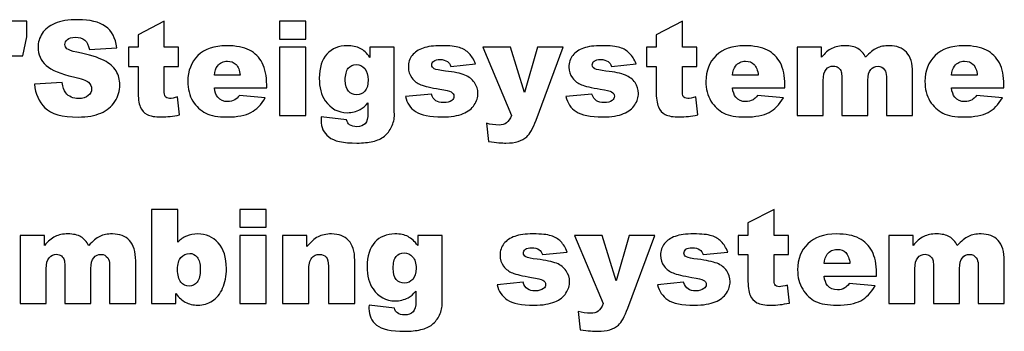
# Model space of a CAD drawing. Header units: millimetres. Extents: x 0 to 10500, y 0 to 14850.
# Tile 12 of 27: x 4855.42 to 4876.35, y 12991.59 to 12998.21. Entities that reach past the tile are written whole.
import ezdxf

# ---------------------------------------------------------------- set-up
doc = ezdxf.new("R2010")
doc.units = ezdxf.units.MM
doc.header["$LTSCALE"] = 968
doc.layers.add('50879501_600_links_2_BL4', color=7, linetype='CONTINUOUS')

# ---------------------------------------------------------------- blocks, each defined once
blk = doc.blocks.new('50879501_600_LINKS_2_BL4', base_point=(4806.064, 10966.674))
at = {"layer": '50879501_600_links_2_BL4', "color": 7, "linetype": 'Continuous'}
for p, q in [((4855.567, 12998.174), (4855.013, 12998.174)), ((4855.567, 12997.844), (4855.567, 12998.174)), ((4858.488, 12998.174), (4857.932, 12997.889)), ((4858.488, 12997.623), (4858.488, 12998.174)), ((4860.942, 12998.174), (4860.942, 12997.796)), ((4861.497, 12998.174), (4860.942, 12998.174)), ((4861.497, 12997.796), (4861.497, 12998.174)), ((4869.504, 12998.174), (4868.947, 12997.889)), ((4869.504, 12997.623), (4869.504, 12998.174)), ((4855.48, 12997.438), (4855.567, 12997.844)), ((4857.932, 12997.889), (4857.932, 12997.623)), ((4860.942, 12997.796), (4861.497, 12997.796)), ((4868.947, 12997.889), (4868.947, 12997.623)), ((4856.897, 12997.578), (4857.479, 12997.612)), ((4857.932, 12997.623), (4857.727, 12997.623)), ((4857.727, 12997.623), (4857.727, 12997.216)), ((4858.794, 12997.623), (4858.488, 12997.623)), ((4858.794, 12997.216), (4858.794, 12997.623)), ((4861.497, 12997.623), (4860.942, 12997.623)), ((4860.942, 12997.623), (4860.942, 12996.174)), ((4861.497, 12996.174), (4861.497, 12997.623)), ((4863.379, 12997.623), (4862.86, 12997.623)), ((4862.86, 12997.623), (4862.86, 12997.408)), ((4863.379, 12996.254), (4863.379, 12997.623)), ((4865.262, 12997.623), (4865.869, 12996.174)), ((4865.847, 12997.623), (4865.262, 12997.623)), ((4866.146, 12996.658), (4865.847, 12997.623)), ((4866.422, 12997.623), (4866.146, 12996.658)), ((4866.395, 12996.076), (4866.971, 12997.623)), ((4866.971, 12997.623), (4866.422, 12997.623)), ((4868.947, 12997.623), (4868.742, 12997.623)), ((4868.742, 12997.623), (4868.742, 12997.216)), ((4869.809, 12997.623), (4869.504, 12997.623)), ((4869.809, 12997.216), (4869.809, 12997.623)), ((4872.459, 12997.623), (4871.941, 12997.623)), ((4871.941, 12997.623), (4871.941, 12996.174)), ((4872.459, 12997.411), (4872.459, 12997.623)), ((4855.103, 12997.438), (4855.48, 12997.438)), ((4857.727, 12997.216), (4857.932, 12997.216)), ((4857.932, 12997.216), (4857.932, 12996.706)), ((4858.488, 12996.702), (4858.488, 12997.216)), ((4858.488, 12997.216), (4858.794, 12997.216)), ((4864.581, 12997.216), (4865.108, 12997.268)), ((4867.994, 12997.216), (4868.52, 12997.268)), ((4868.742, 12997.216), (4868.947, 12997.216)), ((4868.947, 12997.216), (4868.947, 12996.706)), ((4869.504, 12996.702), (4869.504, 12997.216)), ((4869.504, 12997.216), (4869.809, 12997.216)), ((4860.102, 12997.026), (4859.555, 12997.026)), ((4871.117, 12997.026), (4870.57, 12997.026)), ((4872.497, 12996.174), (4872.497, 12996.913)), ((4872.892, 12996.972), (4872.892, 12996.174)), ((4873.448, 12996.174), (4873.448, 12996.921)), ((4873.842, 12996.999), (4873.842, 12996.174)), ((4874.399, 12996.174), (4874.399, 12997.084)), ((4875.774, 12997.026), (4875.227, 12997.026)), ((4856.318, 12996.872), (4855.731, 12996.835)), ((4859.554, 12996.76), (4860.667, 12996.76)), ((4860.667, 12996.76), (4860.667, 12996.823)), ((4870.569, 12996.76), (4871.682, 12996.76)), ((4871.682, 12996.76), (4871.682, 12996.823)), ((4875.225, 12996.76), (4876.338, 12996.76)), ((4876.338, 12996.76), (4876.338, 12996.823)), ((4858.814, 12996.186), (4858.773, 12996.568)), ((4860.635, 12996.549), (4860.088, 12996.599)), ((4864.168, 12996.628), (4863.617, 12996.576)), ((4867.58, 12996.628), (4867.029, 12996.576)), ((4869.83, 12996.186), (4869.789, 12996.568)), ((4871.65, 12996.549), (4871.103, 12996.599)), ((4876.307, 12996.549), (4875.76, 12996.599)), ((4862.82, 12996.441), (4862.82, 12996.222)), ((4860.942, 12996.174), (4861.497, 12996.174)), ((4862.365, 12996.08), (4861.826, 12996.141)), ((4863.381, 12996.19), (4863.379, 12996.254)), ((4871.941, 12996.174), (4872.497, 12996.174)), ((4872.892, 12996.174), (4873.448, 12996.174)), ((4873.842, 12996.174), (4874.399, 12996.174)), ((4865.341, 12996.006), (4865.383, 12995.619)), ((4858.776, 12994.174), (4858.216, 12994.174)), ((4858.216, 12994.174), (4858.216, 12992.174)), ((4858.776, 12993.481), (4858.776, 12994.174)), ((4860.652, 12994.174), (4860.096, 12994.174)), ((4860.096, 12994.174), (4860.096, 12993.796)), ((4860.652, 12993.796), (4860.652, 12994.174)), ((4871.453, 12994.174), (4870.896, 12993.889)), ((4871.453, 12993.623), (4871.453, 12994.174)), ((4860.096, 12993.796), (4860.652, 12993.796)), ((4870.896, 12993.889), (4870.896, 12993.623)), ((4855.942, 12993.623), (4855.424, 12993.623)), ((4855.424, 12993.623), (4855.424, 12992.174)), ((4855.942, 12993.411), (4855.942, 12993.623)), ((4860.652, 12993.623), (4860.096, 12993.623)), ((4860.096, 12993.623), (4860.096, 12992.174)), ((4860.652, 12992.174), (4860.652, 12993.623)), ((4861.523, 12993.623), (4861.006, 12993.623)), ((4861.006, 12993.623), (4861.006, 12992.174)), ((4861.523, 12993.387), (4861.523, 12993.623)), ((4864.397, 12993.623), (4863.877, 12993.623)), ((4863.877, 12993.623), (4863.877, 12993.408)), ((4864.397, 12992.254), (4864.397, 12993.623)), ((4867.211, 12993.623), (4867.818, 12992.174)), ((4867.796, 12993.623), (4867.211, 12993.623)), ((4868.095, 12992.658), (4867.796, 12993.623)), ((4868.371, 12993.623), (4868.095, 12992.658)), ((4868.344, 12992.076), (4868.92, 12993.623)), ((4868.92, 12993.623), (4868.371, 12993.623)), ((4870.896, 12993.623), (4870.692, 12993.623)), ((4870.692, 12993.623), (4870.692, 12993.216)), ((4871.758, 12993.623), (4871.453, 12993.623)), ((4871.758, 12993.216), (4871.758, 12993.623)), ((4874.408, 12993.623), (4873.89, 12993.623)), ((4873.89, 12993.623), (4873.89, 12992.174)), ((4874.408, 12993.411), (4874.408, 12993.623)), ((4866.53, 12993.216), (4867.057, 12993.268)), ((4869.943, 12993.216), (4870.469, 12993.268)), ((4870.692, 12993.216), (4870.896, 12993.216)), ((4870.896, 12993.216), (4870.896, 12992.706)), ((4871.453, 12992.702), (4871.453, 12993.216)), ((4871.453, 12993.216), (4871.758, 12993.216)), ((4856.374, 12992.972), (4856.374, 12992.174)), ((4857.325, 12992.999), (4857.325, 12992.174)), ((4857.881, 12992.174), (4857.881, 12993.084)), ((4861.98, 12992.971), (4861.98, 12992.174)), ((4862.538, 12992.174), (4862.538, 12993.095)), ((4873.066, 12993.026), (4872.519, 12993.026)), ((4874.841, 12992.972), (4874.841, 12992.174)), ((4875.791, 12992.999), (4875.791, 12992.174)), ((4876.348, 12992.174), (4876.348, 12993.084)), ((4855.98, 12992.174), (4855.98, 12992.913)), ((4856.931, 12992.174), (4856.931, 12992.921)), ((4861.561, 12992.174), (4861.561, 12992.87)), ((4872.518, 12992.76), (4873.631, 12992.76)), ((4873.631, 12992.76), (4873.631, 12992.823)), ((4874.446, 12992.174), (4874.446, 12992.913)), ((4875.397, 12992.174), (4875.397, 12992.921)), ((4866.117, 12992.628), (4865.566, 12992.576)), ((4869.529, 12992.628), (4868.978, 12992.576)), ((4871.779, 12992.186), (4871.738, 12992.568)), ((4873.599, 12992.549), (4873.052, 12992.599)), ((4858.735, 12992.174), (4858.735, 12992.388)), ((4863.838, 12992.441), (4863.838, 12992.222)), ((4855.424, 12992.174), (4855.98, 12992.174)), ((4856.374, 12992.174), (4856.931, 12992.174)), ((4857.325, 12992.174), (4857.881, 12992.174)), ((4858.216, 12992.174), (4858.735, 12992.174)), ((4860.096, 12992.174), (4860.652, 12992.174)), ((4861.006, 12992.174), (4861.561, 12992.174)), ((4861.98, 12992.174), (4862.538, 12992.174)), ((4863.382, 12992.08), (4862.843, 12992.141)), ((4864.398, 12992.19), (4864.397, 12992.254)), ((4873.89, 12992.174), (4874.446, 12992.174)), ((4874.841, 12992.174), (4875.397, 12992.174)), ((4875.791, 12992.174), (4876.348, 12992.174)), ((4867.29, 12992.006), (4867.332, 12991.619))]:
    blk.add_line(p, q, dxfattribs=at)
for points in [[(4856.655, 12998.208), (4856.447, 12998.208), (4856.283, 12998.181), (4856.163, 12998.129)], [(4857.239, 12998.065), (4857.105, 12998.16), (4856.91, 12998.208), (4856.655, 12998.208)], [(4856.163, 12998.129), (4856.043, 12998.077), (4855.954, 12998.005), (4855.894, 12997.913)], [(4857.479, 12997.612), (4857.453, 12997.819), (4857.373, 12997.969), (4857.239, 12998.065)], [(4855.894, 12997.913), (4855.834, 12997.822), (4855.806, 12997.725), (4855.806, 12997.623)], [(4856.377, 12997.679), (4856.377, 12997.722), (4856.395, 12997.759), (4856.431, 12997.789)], [(4856.431, 12997.789), (4856.467, 12997.819), (4856.522, 12997.835), (4856.594, 12997.835)], [(4856.594, 12997.835), (4856.681, 12997.835), (4856.749, 12997.815), (4856.798, 12997.774)], [(4856.798, 12997.774), (4856.848, 12997.733), (4856.88, 12997.668), (4856.897, 12997.578)], [(4855.806, 12997.623), (4855.806, 12997.466), (4855.863, 12997.338), (4855.98, 12997.236)], [(4856.421, 12997.592), (4856.392, 12997.617), (4856.377, 12997.646), (4856.377, 12997.679)], [(4856.629, 12997.518), (4856.52, 12997.541), (4856.451, 12997.565), (4856.421, 12997.592)], [(4859.807, 12997.655), (4859.551, 12997.655), (4859.35, 12997.584), (4859.206, 12997.445)], [(4860.298, 12997.561), (4860.178, 12997.624), (4860.015, 12997.655), (4859.807, 12997.655)], [(4860.572, 12997.288), (4860.51, 12997.407), (4860.418, 12997.498), (4860.298, 12997.561)], [(4862.376, 12997.655), (4862.198, 12997.655), (4862.056, 12997.595), (4861.948, 12997.478)], [(4862.654, 12997.598), (4862.58, 12997.636), (4862.487, 12997.655), (4862.376, 12997.655)], [(4862.86, 12997.408), (4862.796, 12997.496), (4862.728, 12997.56), (4862.654, 12997.598)], [(4863.99, 12997.604), (4863.892, 12997.569), (4863.816, 12997.518), (4863.761, 12997.449)], [(4864.382, 12997.655), (4864.218, 12997.655), (4864.087, 12997.638), (4863.99, 12997.604)], [(4864.764, 12997.615), (4864.682, 12997.642), (4864.554, 12997.655), (4864.382, 12997.655)], [(4864.969, 12997.493), (4864.915, 12997.548), (4864.846, 12997.589), (4864.764, 12997.615)], [(4867.403, 12997.604), (4867.305, 12997.569), (4867.228, 12997.518), (4867.174, 12997.449)], [(4867.795, 12997.655), (4867.631, 12997.655), (4867.5, 12997.638), (4867.403, 12997.604)], [(4868.176, 12997.615), (4868.095, 12997.642), (4867.966, 12997.655), (4867.795, 12997.655)], [(4868.382, 12997.493), (4868.328, 12997.548), (4868.258, 12997.589), (4868.176, 12997.615)], [(4870.822, 12997.655), (4870.566, 12997.655), (4870.366, 12997.584), (4870.221, 12997.445)], [(4871.313, 12997.561), (4871.193, 12997.624), (4871.03, 12997.655), (4870.822, 12997.655)], [(4871.587, 12997.288), (4871.525, 12997.407), (4871.433, 12997.498), (4871.313, 12997.561)], [(4872.684, 12997.599), (4872.608, 12997.561), (4872.533, 12997.498), (4872.459, 12997.411)], [(4872.96, 12997.655), (4872.852, 12997.655), (4872.761, 12997.636), (4872.684, 12997.599)], [(4873.234, 12997.594), (4873.167, 12997.635), (4873.076, 12997.655), (4872.96, 12997.655)], [(4873.4, 12997.411), (4873.357, 12997.492), (4873.302, 12997.553), (4873.234, 12997.594)], [(4873.638, 12997.603), (4873.567, 12997.569), (4873.486, 12997.505), (4873.4, 12997.411)], [(4873.904, 12997.655), (4873.799, 12997.655), (4873.71, 12997.638), (4873.638, 12997.603)], [(4874.268, 12997.516), (4874.18, 12997.609), (4874.059, 12997.655), (4873.904, 12997.655)], [(4875.479, 12997.655), (4875.223, 12997.655), (4875.022, 12997.584), (4874.878, 12997.445)], [(4875.97, 12997.561), (4875.85, 12997.624), (4875.686, 12997.655), (4875.479, 12997.655)], [(4876.244, 12997.288), (4876.181, 12997.407), (4876.09, 12997.498), (4875.97, 12997.561)], [(4857.209, 12997.342), (4857.092, 12997.402), (4856.899, 12997.46), (4856.629, 12997.518)], [(4857.464, 12997.12), (4857.411, 12997.208), (4857.326, 12997.282), (4857.209, 12997.342)], [(4859.206, 12997.445), (4859.061, 12997.305), (4858.989, 12997.122), (4858.989, 12996.895)], [(4859.618, 12997.222), (4859.671, 12997.291), (4859.742, 12997.327), (4859.831, 12997.327)], [(4859.831, 12997.327), (4859.907, 12997.327), (4859.968, 12997.303), (4860.015, 12997.257)], [(4861.948, 12997.478), (4861.838, 12997.359), (4861.784, 12997.187), (4861.784, 12996.962)], [(4863.761, 12997.449), (4863.705, 12997.38), (4863.678, 12997.298), (4863.678, 12997.202)], [(4864.175, 12997.247), (4864.175, 12997.279), (4864.188, 12997.306), (4864.217, 12997.328)], [(4864.217, 12997.328), (4864.246, 12997.35), (4864.292, 12997.362), (4864.355, 12997.362)], [(4864.355, 12997.362), (4864.416, 12997.362), (4864.469, 12997.347), (4864.513, 12997.318)], [(4865.108, 12997.268), (4865.071, 12997.362), (4865.024, 12997.437), (4864.969, 12997.493)], [(4867.174, 12997.449), (4867.118, 12997.38), (4867.091, 12997.298), (4867.091, 12997.202)], [(4867.587, 12997.247), (4867.587, 12997.279), (4867.601, 12997.306), (4867.629, 12997.328)], [(4867.629, 12997.328), (4867.658, 12997.35), (4867.704, 12997.362), (4867.767, 12997.362)], [(4867.767, 12997.362), (4867.829, 12997.362), (4867.882, 12997.347), (4867.925, 12997.318)], [(4868.52, 12997.268), (4868.483, 12997.362), (4868.437, 12997.437), (4868.382, 12997.493)], [(4870.221, 12997.445), (4870.076, 12997.305), (4870.004, 12997.122), (4870.004, 12996.895)], [(4870.634, 12997.222), (4870.686, 12997.291), (4870.757, 12997.327), (4870.846, 12997.327)], [(4870.846, 12997.327), (4870.922, 12997.327), (4870.983, 12997.303), (4871.03, 12997.257)], [(4874.399, 12997.084), (4874.399, 12997.28), (4874.355, 12997.423), (4874.268, 12997.516)], [(4874.878, 12997.445), (4874.733, 12997.305), (4874.661, 12997.122), (4874.661, 12996.895)], [(4875.29, 12997.222), (4875.343, 12997.291), (4875.413, 12997.327), (4875.502, 12997.327)], [(4875.502, 12997.327), (4875.578, 12997.327), (4875.64, 12997.303), (4875.686, 12997.257)], [(4855.98, 12997.236), (4856.095, 12997.136), (4856.288, 12997.054), (4856.56, 12996.994)], [(4857.545, 12996.825), (4857.545, 12996.934), (4857.517, 12997.032), (4857.464, 12997.12)], [(4859.555, 12997.026), (4859.563, 12997.112), (4859.585, 12997.178), (4859.618, 12997.222)], [(4860.015, 12997.257), (4860.061, 12997.211), (4860.091, 12997.133), (4860.102, 12997.026)], [(4860.667, 12996.823), (4860.667, 12997.014), (4860.635, 12997.168), (4860.572, 12997.288)], [(4862.337, 12996.92), (4862.337, 12997.039), (4862.358, 12997.123), (4862.4, 12997.175)], [(4862.4, 12997.175), (4862.442, 12997.227), (4862.5, 12997.253), (4862.571, 12997.253)], [(4862.571, 12997.253), (4862.642, 12997.253), (4862.702, 12997.224), (4862.751, 12997.168)], [(4862.751, 12997.168), (4862.8, 12997.112), (4862.824, 12997.032), (4862.824, 12996.927)], [(4863.678, 12997.202), (4863.678, 12997.115), (4863.703, 12997.037), (4863.755, 12996.969)], [(4864.229, 12997.166), (4864.192, 12997.185), (4864.175, 12997.212), (4864.175, 12997.247)], [(4864.466, 12997.117), (4864.344, 12997.132), (4864.265, 12997.148), (4864.229, 12997.166)], [(4864.878, 12997.031), (4864.788, 12997.067), (4864.651, 12997.096), (4864.466, 12997.117)], [(4864.513, 12997.318), (4864.544, 12997.297), (4864.567, 12997.262), (4864.581, 12997.216)], [(4867.091, 12997.202), (4867.091, 12997.115), (4867.115, 12997.037), (4867.167, 12996.969)], [(4867.641, 12997.166), (4867.605, 12997.185), (4867.587, 12997.212), (4867.587, 12997.247)], [(4867.879, 12997.117), (4867.756, 12997.132), (4867.677, 12997.148), (4867.641, 12997.166)], [(4868.291, 12997.031), (4868.201, 12997.067), (4868.063, 12997.096), (4867.879, 12997.117)], [(4867.925, 12997.318), (4867.957, 12997.297), (4867.98, 12997.262), (4867.994, 12997.216)], [(4870.57, 12997.026), (4870.578, 12997.112), (4870.6, 12997.178), (4870.634, 12997.222)], [(4871.03, 12997.257), (4871.076, 12997.211), (4871.106, 12997.133), (4871.117, 12997.026)], [(4871.682, 12996.823), (4871.682, 12997.014), (4871.65, 12997.168), (4871.587, 12997.288)], [(4872.497, 12996.913), (4872.497, 12997.022), (4872.518, 12997.102), (4872.559, 12997.15)], [(4872.559, 12997.15), (4872.6, 12997.198), (4872.651, 12997.223), (4872.716, 12997.223)], [(4872.716, 12997.223), (4872.755, 12997.223), (4872.789, 12997.211), (4872.818, 12997.189)], [(4872.818, 12997.189), (4872.848, 12997.167), (4872.868, 12997.137), (4872.88, 12997.102)], [(4873.448, 12996.921), (4873.448, 12997.025), (4873.467, 12997.102), (4873.507, 12997.149)], [(4873.507, 12997.149), (4873.548, 12997.196), (4873.599, 12997.22), (4873.665, 12997.22)], [(4873.665, 12997.22), (4873.719, 12997.22), (4873.766, 12997.194), (4873.804, 12997.145)], [(4873.804, 12997.145), (4873.829, 12997.112), (4873.842, 12997.065), (4873.842, 12996.999)], [(4875.227, 12997.026), (4875.235, 12997.112), (4875.257, 12997.178), (4875.29, 12997.222)], [(4875.686, 12997.257), (4875.733, 12997.211), (4875.763, 12997.133), (4875.774, 12997.026)], [(4876.338, 12996.823), (4876.338, 12997.014), (4876.307, 12997.168), (4876.244, 12997.288)], [(4856.56, 12996.994), (4856.725, 12996.957), (4856.83, 12996.919), (4856.876, 12996.877)], [(4861.784, 12996.962), (4861.784, 12996.765), (4861.826, 12996.606), (4861.91, 12996.486)], [(4862.404, 12996.686), (4862.359, 12996.737), (4862.337, 12996.815), (4862.337, 12996.92)], [(4862.824, 12996.927), (4862.824, 12996.82), (4862.8, 12996.741), (4862.753, 12996.689)], [(4863.755, 12996.969), (4863.806, 12996.901), (4863.869, 12996.853), (4863.944, 12996.825)], [(4865.084, 12996.871), (4865.037, 12996.941), (4864.968, 12996.994), (4864.878, 12997.031)], [(4867.167, 12996.969), (4867.219, 12996.901), (4867.282, 12996.853), (4867.357, 12996.825)], [(4868.497, 12996.871), (4868.449, 12996.941), (4868.381, 12996.994), (4868.291, 12997.031)], [(4872.88, 12997.102), (4872.887, 12997.078), (4872.892, 12997.035), (4872.892, 12996.972)], [(4855.731, 12996.835), (4855.747, 12996.634), (4855.822, 12996.467), (4855.953, 12996.336)], [(4856.395, 12996.653), (4856.357, 12996.703), (4856.331, 12996.777), (4856.318, 12996.872)], [(4856.944, 12996.739), (4856.944, 12996.684), (4856.92, 12996.635), (4856.872, 12996.594)], [(4856.876, 12996.877), (4856.921, 12996.837), (4856.944, 12996.79), (4856.944, 12996.739)], [(4857.438, 12996.47), (4857.509, 12996.578), (4857.545, 12996.696), (4857.545, 12996.825)], [(4857.932, 12996.706), (4857.932, 12996.544), (4857.947, 12996.428), (4857.978, 12996.355)], [(4858.506, 12996.579), (4858.494, 12996.599), (4858.488, 12996.64), (4858.488, 12996.702)], [(4858.989, 12996.895), (4858.989, 12996.736), (4859.024, 12996.597), (4859.097, 12996.479)], [(4859.626, 12996.561), (4859.588, 12996.605), (4859.563, 12996.67), (4859.554, 12996.76)], [(4863.944, 12996.825), (4864.019, 12996.796), (4864.153, 12996.765), (4864.347, 12996.731)], [(4864.347, 12996.731), (4864.475, 12996.709), (4864.555, 12996.689), (4864.585, 12996.673)], [(4865.157, 12996.643), (4865.157, 12996.726), (4865.132, 12996.801), (4865.084, 12996.871)], [(4867.357, 12996.825), (4867.432, 12996.796), (4867.565, 12996.765), (4867.759, 12996.731)], [(4867.759, 12996.731), (4867.887, 12996.709), (4867.968, 12996.689), (4867.998, 12996.673)], [(4868.569, 12996.643), (4868.569, 12996.726), (4868.545, 12996.801), (4868.497, 12996.871)], [(4868.947, 12996.706), (4868.947, 12996.544), (4868.962, 12996.428), (4868.993, 12996.355)], [(4869.521, 12996.579), (4869.509, 12996.599), (4869.504, 12996.64), (4869.504, 12996.702)], [(4870.004, 12996.895), (4870.004, 12996.736), (4870.04, 12996.597), (4870.112, 12996.479)], [(4870.641, 12996.561), (4870.603, 12996.605), (4870.578, 12996.67), (4870.569, 12996.76)], [(4874.661, 12996.895), (4874.661, 12996.736), (4874.696, 12996.597), (4874.768, 12996.479)], [(4875.297, 12996.561), (4875.259, 12996.605), (4875.235, 12996.67), (4875.225, 12996.76)], [(4856.669, 12996.533), (4856.55, 12996.533), (4856.459, 12996.572), (4856.395, 12996.653)], [(4856.872, 12996.594), (4856.824, 12996.553), (4856.756, 12996.533), (4856.669, 12996.533)], [(4858.602, 12996.534), (4858.555, 12996.534), (4858.524, 12996.549), (4858.506, 12996.579)], [(4858.773, 12996.568), (4858.7, 12996.545), (4858.643, 12996.534), (4858.602, 12996.534)], [(4859.836, 12996.467), (4859.749, 12996.467), (4859.679, 12996.498), (4859.626, 12996.561)], [(4859.992, 12996.508), (4859.942, 12996.481), (4859.891, 12996.467), (4859.836, 12996.467)], [(4860.088, 12996.599), (4860.053, 12996.556), (4860.021, 12996.524), (4859.992, 12996.508)], [(4860.332, 12996.236), (4860.45, 12996.298), (4860.551, 12996.403), (4860.635, 12996.549)], [(4861.91, 12996.486), (4862.029, 12996.317), (4862.186, 12996.232), (4862.38, 12996.232)], [(4862.58, 12996.612), (4862.507, 12996.612), (4862.448, 12996.636), (4862.404, 12996.686)], [(4862.753, 12996.689), (4862.707, 12996.638), (4862.648, 12996.612), (4862.58, 12996.612)], [(4863.617, 12996.576), (4863.648, 12996.437), (4863.72, 12996.329), (4863.832, 12996.254)], [(4864.263, 12996.487), (4864.222, 12996.515), (4864.19, 12996.563), (4864.168, 12996.628)], [(4864.427, 12996.445), (4864.359, 12996.445), (4864.304, 12996.459), (4864.263, 12996.487)], [(4864.6, 12996.492), (4864.559, 12996.46), (4864.501, 12996.445), (4864.427, 12996.445)], [(4864.585, 12996.673), (4864.626, 12996.651), (4864.648, 12996.621), (4864.648, 12996.58)], [(4864.648, 12996.58), (4864.648, 12996.545), (4864.632, 12996.516), (4864.6, 12996.492)], [(4865.08, 12996.399), (4865.131, 12996.478), (4865.157, 12996.56), (4865.157, 12996.643)], [(4867.029, 12996.576), (4867.061, 12996.437), (4867.133, 12996.329), (4867.245, 12996.254)], [(4867.676, 12996.487), (4867.635, 12996.515), (4867.602, 12996.563), (4867.58, 12996.628)], [(4867.84, 12996.445), (4867.771, 12996.445), (4867.717, 12996.459), (4867.676, 12996.487)], [(4868.013, 12996.492), (4867.972, 12996.46), (4867.913, 12996.445), (4867.84, 12996.445)], [(4867.998, 12996.673), (4868.039, 12996.651), (4868.06, 12996.621), (4868.06, 12996.58)], [(4868.06, 12996.58), (4868.06, 12996.545), (4868.044, 12996.516), (4868.013, 12996.492)], [(4868.493, 12996.399), (4868.543, 12996.478), (4868.569, 12996.56), (4868.569, 12996.643)], [(4869.617, 12996.534), (4869.57, 12996.534), (4869.539, 12996.549), (4869.521, 12996.579)], [(4869.789, 12996.568), (4869.715, 12996.545), (4869.658, 12996.534), (4869.617, 12996.534)], [(4870.851, 12996.467), (4870.764, 12996.467), (4870.694, 12996.498), (4870.641, 12996.561)], [(4871.007, 12996.508), (4870.957, 12996.481), (4870.906, 12996.467), (4870.851, 12996.467)], [(4871.103, 12996.599), (4871.068, 12996.556), (4871.037, 12996.524), (4871.007, 12996.508)], [(4871.347, 12996.236), (4871.465, 12996.298), (4871.566, 12996.403), (4871.65, 12996.549)], [(4875.508, 12996.467), (4875.42, 12996.467), (4875.351, 12996.498), (4875.297, 12996.561)], [(4875.663, 12996.508), (4875.614, 12996.481), (4875.562, 12996.467), (4875.508, 12996.467)], [(4875.76, 12996.599), (4875.724, 12996.556), (4875.693, 12996.524), (4875.663, 12996.508)], [(4876.004, 12996.236), (4876.121, 12996.298), (4876.222, 12996.403), (4876.307, 12996.549)], [(4855.953, 12996.336), (4856.084, 12996.205), (4856.318, 12996.14), (4856.659, 12996.14)], [(4857.14, 12996.224), (4857.268, 12996.279), (4857.367, 12996.361), (4857.438, 12996.47)], [(4857.978, 12996.355), (4858.01, 12996.283), (4858.059, 12996.228), (4858.125, 12996.193)], [(4859.097, 12996.479), (4859.169, 12996.362), (4859.26, 12996.276), (4859.371, 12996.222)], [(4862.38, 12996.232), (4862.478, 12996.232), (4862.571, 12996.254), (4862.657, 12996.3)], [(4862.657, 12996.3), (4862.711, 12996.329), (4862.766, 12996.376), (4862.82, 12996.441)], [(4864.841, 12996.211), (4864.951, 12996.257), (4865.03, 12996.32), (4865.08, 12996.399)], [(4868.254, 12996.211), (4868.363, 12996.257), (4868.442, 12996.32), (4868.493, 12996.399)], [(4868.993, 12996.355), (4869.025, 12996.283), (4869.074, 12996.228), (4869.14, 12996.193)], [(4870.112, 12996.479), (4870.184, 12996.362), (4870.276, 12996.276), (4870.386, 12996.222)], [(4874.768, 12996.479), (4874.841, 12996.362), (4874.932, 12996.276), (4875.043, 12996.222)], [(4856.659, 12996.14), (4856.853, 12996.14), (4857.013, 12996.168), (4857.14, 12996.224)], [(4858.125, 12996.193), (4858.19, 12996.159), (4858.291, 12996.141), (4858.43, 12996.141)], [(4858.43, 12996.141), (4858.548, 12996.141), (4858.677, 12996.156), (4858.814, 12996.186)], [(4859.371, 12996.222), (4859.48, 12996.168), (4859.631, 12996.141), (4859.824, 12996.141)], [(4859.824, 12996.141), (4860.045, 12996.141), (4860.214, 12996.174), (4860.332, 12996.236)], [(4861.826, 12996.141), (4861.823, 12996.111), (4861.823, 12996.086), (4861.823, 12996.067)], [(4861.823, 12996.067), (4861.823, 12995.921), (4861.876, 12995.804), (4861.986, 12995.717)], [(4862.427, 12995.976), (4862.399, 12995.995), (4862.378, 12996.031), (4862.365, 12996.08)], [(4862.82, 12996.222), (4862.82, 12996.115), (4862.8, 12996.041), (4862.76, 12995.998)], [(4863.322, 12995.931), (4863.36, 12996.013), (4863.383, 12996.1), (4863.381, 12996.19)], [(4863.832, 12996.254), (4863.944, 12996.178), (4864.134, 12996.141), (4864.398, 12996.141)], [(4864.398, 12996.141), (4864.585, 12996.141), (4864.732, 12996.166), (4864.841, 12996.211)], [(4865.869, 12996.174), (4865.841, 12996.097), (4865.806, 12996.044), (4865.766, 12996.015)], [(4866.195, 12995.718), (4866.263, 12995.78), (4866.329, 12995.898), (4866.395, 12996.076)], [(4867.245, 12996.254), (4867.357, 12996.178), (4867.546, 12996.141), (4867.811, 12996.141)], [(4867.811, 12996.141), (4867.998, 12996.141), (4868.145, 12996.166), (4868.254, 12996.211)], [(4869.14, 12996.193), (4869.205, 12996.159), (4869.306, 12996.141), (4869.445, 12996.141)], [(4869.445, 12996.141), (4869.564, 12996.141), (4869.692, 12996.156), (4869.83, 12996.186)], [(4870.386, 12996.222), (4870.495, 12996.168), (4870.647, 12996.141), (4870.839, 12996.141)], [(4870.839, 12996.141), (4871.06, 12996.141), (4871.229, 12996.174), (4871.347, 12996.236)], [(4875.043, 12996.222), (4875.152, 12996.168), (4875.303, 12996.141), (4875.495, 12996.141)], [(4875.495, 12996.141), (4875.716, 12996.141), (4875.885, 12996.174), (4876.004, 12996.236)], [(4862.582, 12995.934), (4862.519, 12995.934), (4862.468, 12995.949), (4862.427, 12995.976)], [(4862.76, 12995.998), (4862.721, 12995.956), (4862.661, 12995.934), (4862.582, 12995.934)], [(4863.168, 12995.731), (4863.232, 12995.782), (4863.284, 12995.849), (4863.322, 12995.931)], [(4865.607, 12995.968), (4865.509, 12995.968), (4865.42, 12995.981), (4865.341, 12996.006)], [(4865.766, 12996.015), (4865.725, 12995.984), (4865.672, 12995.968), (4865.607, 12995.968)], [(4861.986, 12995.717), (4862.095, 12995.629), (4862.294, 12995.586), (4862.586, 12995.586)], [(4862.924, 12995.621), (4863.022, 12995.643), (4863.104, 12995.68), (4863.168, 12995.731)], [(4865.754, 12995.586), (4865.952, 12995.586), (4866.099, 12995.631), (4866.195, 12995.718)], [(4862.586, 12995.586), (4862.713, 12995.586), (4862.826, 12995.598), (4862.924, 12995.621)], [(4865.383, 12995.619), (4865.551, 12995.597), (4865.675, 12995.586), (4865.754, 12995.586)], [(4856.167, 12993.599), (4856.091, 12993.561), (4856.016, 12993.498), (4855.942, 12993.411)], [(4856.442, 12993.655), (4856.335, 12993.655), (4856.243, 12993.636), (4856.167, 12993.599)], [(4856.717, 12993.594), (4856.65, 12993.635), (4856.558, 12993.655), (4856.442, 12993.655)], [(4856.883, 12993.411), (4856.839, 12993.492), (4856.785, 12993.553), (4856.717, 12993.594)], [(4857.12, 12993.603), (4857.049, 12993.569), (4856.969, 12993.505), (4856.883, 12993.411)], [(4857.386, 12993.655), (4857.281, 12993.655), (4857.193, 12993.638), (4857.12, 12993.603)], [(4857.751, 12993.516), (4857.663, 12993.609), (4857.542, 12993.655), (4857.386, 12993.655)], [(4858.965, 12993.611), (4858.893, 12993.582), (4858.831, 12993.538), (4858.776, 12993.481)], [(4859.199, 12993.655), (4859.113, 12993.655), (4859.035, 12993.64), (4858.965, 12993.611)], [(4859.636, 12993.464), (4859.521, 12993.591), (4859.375, 12993.655), (4859.199, 12993.655)], [(4861.758, 12993.593), (4861.679, 12993.552), (4861.6, 12993.482), (4861.523, 12993.387)], [(4862.047, 12993.655), (4861.932, 12993.655), (4861.837, 12993.634), (4861.758, 12993.593)], [(4862.407, 12993.518), (4862.32, 12993.609), (4862.2, 12993.655), (4862.047, 12993.655)], [(4863.393, 12993.655), (4863.216, 12993.655), (4863.074, 12993.595), (4862.965, 12993.478)], [(4863.671, 12993.598), (4863.598, 12993.636), (4863.505, 12993.655), (4863.393, 12993.655)], [(4863.877, 12993.408), (4863.813, 12993.496), (4863.745, 12993.56), (4863.671, 12993.598)], [(4865.939, 12993.604), (4865.841, 12993.569), (4865.765, 12993.518), (4865.71, 12993.449)], [(4866.331, 12993.655), (4866.167, 12993.655), (4866.036, 12993.638), (4865.939, 12993.604)], [(4866.713, 12993.615), (4866.631, 12993.642), (4866.503, 12993.655), (4866.331, 12993.655)], [(4866.919, 12993.493), (4866.864, 12993.548), (4866.795, 12993.589), (4866.713, 12993.615)], [(4869.352, 12993.604), (4869.254, 12993.569), (4869.178, 12993.518), (4869.123, 12993.449)], [(4869.744, 12993.655), (4869.58, 12993.655), (4869.449, 12993.638), (4869.352, 12993.604)], [(4870.125, 12993.615), (4870.044, 12993.642), (4869.915, 12993.655), (4869.744, 12993.655)], [(4870.331, 12993.493), (4870.277, 12993.548), (4870.207, 12993.589), (4870.125, 12993.615)], [(4872.772, 12993.655), (4872.515, 12993.655), (4872.315, 12993.584), (4872.17, 12993.445)], [(4873.263, 12993.561), (4873.143, 12993.624), (4872.979, 12993.655), (4872.772, 12993.655)], [(4873.536, 12993.288), (4873.474, 12993.407), (4873.383, 12993.498), (4873.263, 12993.561)], [(4874.634, 12993.599), (4874.557, 12993.561), (4874.482, 12993.498), (4874.408, 12993.411)], [(4874.909, 12993.655), (4874.801, 12993.655), (4874.71, 12993.636), (4874.634, 12993.599)], [(4875.183, 12993.594), (4875.116, 12993.635), (4875.025, 12993.655), (4874.909, 12993.655)], [(4875.349, 12993.411), (4875.306, 12993.492), (4875.251, 12993.553), (4875.183, 12993.594)], [(4875.587, 12993.603), (4875.516, 12993.569), (4875.435, 12993.505), (4875.349, 12993.411)], [(4875.853, 12993.655), (4875.748, 12993.655), (4875.659, 12993.638), (4875.587, 12993.603)], [(4876.217, 12993.516), (4876.13, 12993.609), (4876.008, 12993.655), (4875.853, 12993.655)], [(4857.881, 12993.084), (4857.881, 12993.28), (4857.838, 12993.423), (4857.751, 12993.516)], [(4859.81, 12992.919), (4859.81, 12993.156), (4859.751, 12993.338), (4859.636, 12993.464)], [(4862.538, 12993.095), (4862.538, 12993.286), (4862.494, 12993.426), (4862.407, 12993.518)], [(4862.965, 12993.478), (4862.856, 12993.359), (4862.801, 12993.187), (4862.801, 12992.962)], [(4865.71, 12993.449), (4865.655, 12993.38), (4865.627, 12993.298), (4865.627, 12993.202)], [(4866.166, 12993.328), (4866.195, 12993.35), (4866.241, 12993.362), (4866.304, 12993.362)], [(4866.304, 12993.362), (4866.365, 12993.362), (4866.418, 12993.347), (4866.462, 12993.318)], [(4867.057, 12993.268), (4867.02, 12993.362), (4866.973, 12993.437), (4866.919, 12993.493)], [(4869.123, 12993.449), (4869.067, 12993.38), (4869.04, 12993.298), (4869.04, 12993.202)], [(4869.579, 12993.328), (4869.607, 12993.35), (4869.654, 12993.362), (4869.716, 12993.362)], [(4869.716, 12993.362), (4869.778, 12993.362), (4869.831, 12993.347), (4869.874, 12993.318)], [(4870.469, 12993.268), (4870.432, 12993.362), (4870.386, 12993.437), (4870.331, 12993.493)], [(4872.17, 12993.445), (4872.025, 12993.305), (4871.953, 12993.122), (4871.953, 12992.895)], [(4876.348, 12993.084), (4876.348, 12993.28), (4876.304, 12993.423), (4876.217, 12993.516)], [(4855.98, 12992.913), (4855.98, 12993.022), (4856.001, 12993.102), (4856.042, 12993.15)], [(4856.042, 12993.15), (4856.082, 12993.198), (4856.134, 12993.223), (4856.198, 12993.223)], [(4856.198, 12993.223), (4856.238, 12993.223), (4856.272, 12993.211), (4856.301, 12993.189)], [(4856.301, 12993.189), (4856.331, 12993.167), (4856.351, 12993.137), (4856.363, 12993.102)], [(4856.931, 12992.921), (4856.931, 12993.025), (4856.95, 12993.102), (4856.99, 12993.149)], [(4856.99, 12993.149), (4857.03, 12993.196), (4857.082, 12993.22), (4857.148, 12993.22)], [(4857.148, 12993.22), (4857.202, 12993.22), (4857.249, 12993.194), (4857.286, 12993.145)], [(4857.286, 12993.145), (4857.311, 12993.112), (4857.325, 12993.065), (4857.325, 12992.999)], [(4858.772, 12992.902), (4858.772, 12993.016), (4858.795, 12993.1), (4858.843, 12993.156)], [(4858.843, 12993.156), (4858.891, 12993.212), (4858.952, 12993.241), (4859.029, 12993.241)], [(4859.029, 12993.241), (4859.091, 12993.241), (4859.144, 12993.213), (4859.188, 12993.16)], [(4859.188, 12993.16), (4859.232, 12993.106), (4859.255, 12993.022), (4859.255, 12992.908)], [(4861.561, 12992.87), (4861.561, 12993.001), (4861.582, 12993.092), (4861.624, 12993.144)], [(4861.624, 12993.144), (4861.665, 12993.194), (4861.72, 12993.22), (4861.788, 12993.22)], [(4861.788, 12993.22), (4861.848, 12993.22), (4861.896, 12993.201), (4861.929, 12993.163)], [(4861.929, 12993.163), (4861.962, 12993.125), (4861.98, 12993.061), (4861.98, 12992.971)], [(4863.355, 12992.92), (4863.355, 12993.039), (4863.375, 12993.123), (4863.418, 12993.175)], [(4863.418, 12993.175), (4863.46, 12993.227), (4863.517, 12993.253), (4863.588, 12993.253)], [(4863.588, 12993.253), (4863.659, 12993.253), (4863.719, 12993.224), (4863.768, 12993.168)], [(4863.768, 12993.168), (4863.817, 12993.112), (4863.842, 12993.032), (4863.842, 12992.927)], [(4865.627, 12993.202), (4865.627, 12993.115), (4865.652, 12993.037), (4865.704, 12992.969)], [(4866.124, 12993.247), (4866.124, 12993.279), (4866.137, 12993.306), (4866.166, 12993.328)], [(4866.178, 12993.166), (4866.141, 12993.185), (4866.124, 12993.212), (4866.124, 12993.247)], [(4866.416, 12993.117), (4866.293, 12993.132), (4866.214, 12993.148), (4866.178, 12993.166)], [(4866.462, 12993.318), (4866.493, 12993.297), (4866.517, 12993.262), (4866.53, 12993.216)], [(4869.04, 12993.202), (4869.04, 12993.115), (4869.064, 12993.037), (4869.116, 12992.969)], [(4869.536, 12993.247), (4869.536, 12993.279), (4869.55, 12993.306), (4869.579, 12993.328)], [(4869.59, 12993.166), (4869.554, 12993.185), (4869.536, 12993.212), (4869.536, 12993.247)], [(4869.828, 12993.117), (4869.705, 12993.132), (4869.626, 12993.148), (4869.59, 12993.166)], [(4869.874, 12993.318), (4869.906, 12993.297), (4869.929, 12993.262), (4869.943, 12993.216)], [(4872.519, 12993.026), (4872.527, 12993.112), (4872.549, 12993.178), (4872.583, 12993.222)], [(4872.583, 12993.222), (4872.635, 12993.291), (4872.706, 12993.327), (4872.795, 12993.327)], [(4872.795, 12993.327), (4872.871, 12993.327), (4872.932, 12993.303), (4872.979, 12993.257)], [(4872.979, 12993.257), (4873.025, 12993.211), (4873.055, 12993.133), (4873.066, 12993.026)], [(4873.631, 12992.823), (4873.631, 12993.014), (4873.599, 12993.168), (4873.536, 12993.288)], [(4874.446, 12992.913), (4874.446, 12993.022), (4874.467, 12993.102), (4874.508, 12993.15)], [(4874.508, 12993.15), (4874.549, 12993.198), (4874.601, 12993.223), (4874.665, 12993.223)], [(4874.665, 12993.223), (4874.704, 12993.223), (4874.738, 12993.211), (4874.767, 12993.189)], [(4874.767, 12993.189), (4874.797, 12993.167), (4874.817, 12993.137), (4874.829, 12993.102)], [(4875.397, 12992.921), (4875.397, 12993.025), (4875.416, 12993.102), (4875.456, 12993.149)], [(4875.456, 12993.149), (4875.497, 12993.196), (4875.548, 12993.22), (4875.614, 12993.22)], [(4875.614, 12993.22), (4875.669, 12993.22), (4875.715, 12993.194), (4875.753, 12993.145)], [(4875.753, 12993.145), (4875.778, 12993.112), (4875.791, 12993.065), (4875.791, 12992.999)], [(4856.363, 12993.102), (4856.37, 12993.078), (4856.374, 12993.035), (4856.374, 12992.972)], [(4862.801, 12992.962), (4862.801, 12992.765), (4862.843, 12992.606), (4862.928, 12992.486)], [(4863.842, 12992.927), (4863.842, 12992.82), (4863.817, 12992.741), (4863.771, 12992.689)], [(4865.704, 12992.969), (4865.755, 12992.901), (4865.818, 12992.853), (4865.893, 12992.825)], [(4866.827, 12993.031), (4866.737, 12993.067), (4866.6, 12993.096), (4866.416, 12993.117)], [(4867.033, 12992.871), (4866.986, 12992.941), (4866.918, 12992.994), (4866.827, 12993.031)], [(4869.116, 12992.969), (4869.168, 12992.901), (4869.231, 12992.853), (4869.306, 12992.825)], [(4870.24, 12993.031), (4870.15, 12993.067), (4870.012, 12993.096), (4869.828, 12993.117)], [(4870.446, 12992.871), (4870.398, 12992.941), (4870.33, 12992.994), (4870.24, 12993.031)], [(4874.829, 12993.102), (4874.837, 12993.078), (4874.841, 12993.035), (4874.841, 12992.972)], [(4858.842, 12992.631), (4858.795, 12992.687), (4858.772, 12992.777), (4858.772, 12992.902)], [(4859.255, 12992.908), (4859.255, 12992.777), (4859.232, 12992.684), (4859.187, 12992.629)], [(4859.73, 12992.5), (4859.783, 12992.62), (4859.81, 12992.76), (4859.81, 12992.919)], [(4863.421, 12992.686), (4863.377, 12992.737), (4863.355, 12992.815), (4863.355, 12992.92)], [(4865.893, 12992.825), (4865.968, 12992.796), (4866.102, 12992.765), (4866.296, 12992.731)], [(4866.296, 12992.731), (4866.424, 12992.709), (4866.504, 12992.689), (4866.534, 12992.673)], [(4867.106, 12992.643), (4867.106, 12992.726), (4867.081, 12992.801), (4867.033, 12992.871)], [(4869.306, 12992.825), (4869.381, 12992.796), (4869.514, 12992.765), (4869.708, 12992.731)], [(4869.708, 12992.731), (4869.836, 12992.709), (4869.917, 12992.689), (4869.947, 12992.673)], [(4870.518, 12992.643), (4870.518, 12992.726), (4870.494, 12992.801), (4870.446, 12992.871)], [(4871.953, 12992.895), (4871.953, 12992.736), (4871.989, 12992.597), (4872.061, 12992.479)], [(4872.59, 12992.561), (4872.552, 12992.605), (4872.527, 12992.67), (4872.518, 12992.76)], [(4859.02, 12992.548), (4858.948, 12992.548), (4858.888, 12992.575), (4858.842, 12992.631)], [(4859.187, 12992.629), (4859.142, 12992.575), (4859.086, 12992.548), (4859.02, 12992.548)], [(4863.598, 12992.612), (4863.524, 12992.612), (4863.465, 12992.636), (4863.421, 12992.686)], [(4863.771, 12992.689), (4863.725, 12992.638), (4863.666, 12992.612), (4863.598, 12992.612)], [(4865.566, 12992.576), (4865.597, 12992.437), (4865.67, 12992.329), (4865.781, 12992.254)], [(4866.212, 12992.487), (4866.171, 12992.515), (4866.139, 12992.563), (4866.117, 12992.628)], [(4866.534, 12992.673), (4866.575, 12992.651), (4866.597, 12992.621), (4866.597, 12992.58)], [(4866.597, 12992.58), (4866.597, 12992.545), (4866.581, 12992.516), (4866.549, 12992.492)], [(4867.029, 12992.399), (4867.08, 12992.478), (4867.106, 12992.56), (4867.106, 12992.643)], [(4868.978, 12992.576), (4869.01, 12992.437), (4869.082, 12992.329), (4869.194, 12992.254)], [(4869.625, 12992.487), (4869.584, 12992.515), (4869.551, 12992.563), (4869.529, 12992.628)], [(4869.947, 12992.673), (4869.988, 12992.651), (4870.01, 12992.621), (4870.01, 12992.58)], [(4870.01, 12992.58), (4870.01, 12992.545), (4869.993, 12992.516), (4869.962, 12992.492)], [(4870.442, 12992.399), (4870.492, 12992.478), (4870.518, 12992.56), (4870.518, 12992.643)], [(4870.896, 12992.706), (4870.896, 12992.544), (4870.911, 12992.428), (4870.942, 12992.355)], [(4871.47, 12992.579), (4871.458, 12992.599), (4871.453, 12992.64), (4871.453, 12992.702)], [(4871.566, 12992.534), (4871.519, 12992.534), (4871.488, 12992.549), (4871.47, 12992.579)], [(4871.738, 12992.568), (4871.664, 12992.545), (4871.607, 12992.534), (4871.566, 12992.534)], [(4872.8, 12992.467), (4872.713, 12992.467), (4872.643, 12992.498), (4872.59, 12992.561)], [(4872.956, 12992.508), (4872.907, 12992.481), (4872.855, 12992.467), (4872.8, 12992.467)], [(4873.052, 12992.599), (4873.017, 12992.556), (4872.986, 12992.524), (4872.956, 12992.508)], [(4873.296, 12992.236), (4873.414, 12992.298), (4873.515, 12992.403), (4873.599, 12992.549)], [(4858.735, 12992.388), (4858.806, 12992.298), (4858.873, 12992.237), (4858.935, 12992.205)], [(4859.511, 12992.23), (4859.604, 12992.29), (4859.678, 12992.38), (4859.73, 12992.5)], [(4862.928, 12992.486), (4863.047, 12992.317), (4863.204, 12992.232), (4863.397, 12992.232)], [(4863.397, 12992.232), (4863.495, 12992.232), (4863.588, 12992.254), (4863.674, 12992.3)], [(4863.674, 12992.3), (4863.729, 12992.329), (4863.783, 12992.376), (4863.838, 12992.441)], [(4866.376, 12992.445), (4866.308, 12992.445), (4866.253, 12992.459), (4866.212, 12992.487)], [(4866.549, 12992.492), (4866.508, 12992.46), (4866.45, 12992.445), (4866.376, 12992.445)], [(4866.79, 12992.211), (4866.9, 12992.257), (4866.979, 12992.32), (4867.029, 12992.399)], [(4869.789, 12992.445), (4869.72, 12992.445), (4869.666, 12992.459), (4869.625, 12992.487)], [(4869.962, 12992.492), (4869.921, 12992.46), (4869.862, 12992.445), (4869.789, 12992.445)], [(4870.203, 12992.211), (4870.312, 12992.257), (4870.391, 12992.32), (4870.442, 12992.399)], [(4870.942, 12992.355), (4870.974, 12992.283), (4871.023, 12992.228), (4871.089, 12992.193)], [(4872.061, 12992.479), (4872.133, 12992.362), (4872.225, 12992.276), (4872.335, 12992.222)], [(4858.935, 12992.205), (4859.015, 12992.163), (4859.104, 12992.141), (4859.202, 12992.141)], [(4859.202, 12992.141), (4859.315, 12992.141), (4859.419, 12992.171), (4859.511, 12992.23)], [(4862.843, 12992.141), (4862.841, 12992.111), (4862.841, 12992.086), (4862.841, 12992.067)], [(4863.838, 12992.222), (4863.838, 12992.115), (4863.817, 12992.041), (4863.777, 12991.998)], [(4864.34, 12991.931), (4864.378, 12992.013), (4864.4, 12992.1), (4864.398, 12992.19)], [(4865.781, 12992.254), (4865.893, 12992.178), (4866.083, 12992.141), (4866.347, 12992.141)], [(4866.347, 12992.141), (4866.534, 12992.141), (4866.682, 12992.166), (4866.79, 12992.211)], [(4867.818, 12992.174), (4867.79, 12992.097), (4867.755, 12992.044), (4867.715, 12992.015)], [(4869.194, 12992.254), (4869.306, 12992.178), (4869.495, 12992.141), (4869.76, 12992.141)], [(4869.76, 12992.141), (4869.947, 12992.141), (4870.094, 12992.166), (4870.203, 12992.211)], [(4871.089, 12992.193), (4871.154, 12992.159), (4871.255, 12992.141), (4871.394, 12992.141)], [(4871.394, 12992.141), (4871.513, 12992.141), (4871.641, 12992.156), (4871.779, 12992.186)], [(4872.335, 12992.222), (4872.444, 12992.168), (4872.596, 12992.141), (4872.788, 12992.141)], [(4872.788, 12992.141), (4873.009, 12992.141), (4873.178, 12992.174), (4873.296, 12992.236)], [(4862.841, 12992.067), (4862.841, 12991.921), (4862.894, 12991.804), (4863.003, 12991.717)], [(4863.445, 12991.976), (4863.416, 12991.995), (4863.396, 12992.031), (4863.382, 12992.08)], [(4863.599, 12991.934), (4863.536, 12991.934), (4863.486, 12991.949), (4863.445, 12991.976)], [(4863.777, 12991.998), (4863.738, 12991.956), (4863.678, 12991.934), (4863.599, 12991.934)], [(4864.185, 12991.731), (4864.25, 12991.782), (4864.301, 12991.849), (4864.34, 12991.931)], [(4867.556, 12991.968), (4867.458, 12991.968), (4867.369, 12991.981), (4867.29, 12992.006)], [(4867.715, 12992.015), (4867.674, 12991.984), (4867.621, 12991.968), (4867.556, 12991.968)], [(4868.144, 12991.718), (4868.212, 12991.78), (4868.278, 12991.898), (4868.344, 12992.076)], [(4863.003, 12991.717), (4863.112, 12991.629), (4863.311, 12991.586), (4863.603, 12991.586)], [(4863.941, 12991.621), (4864.04, 12991.643), (4864.121, 12991.68), (4864.185, 12991.731)], [(4867.703, 12991.586), (4867.901, 12991.586), (4868.048, 12991.631), (4868.144, 12991.718)], [(4863.603, 12991.586), (4863.73, 12991.586), (4863.843, 12991.598), (4863.941, 12991.621)], [(4867.332, 12991.619), (4867.5, 12991.597), (4867.624, 12991.586), (4867.703, 12991.586)]]:
    blk.add_open_spline(points, degree=3, dxfattribs=at)

msp = doc.modelspace()

# ---------------------------------------------------------------- block references
at = {"layer": '50879501_600_links_2_BL4'}
msp.add_blockref('50879501_600_LINKS_2_BL4', (4806.064, 10966.674), dxfattribs=at)

doc.saveas('drawing.dxf')
